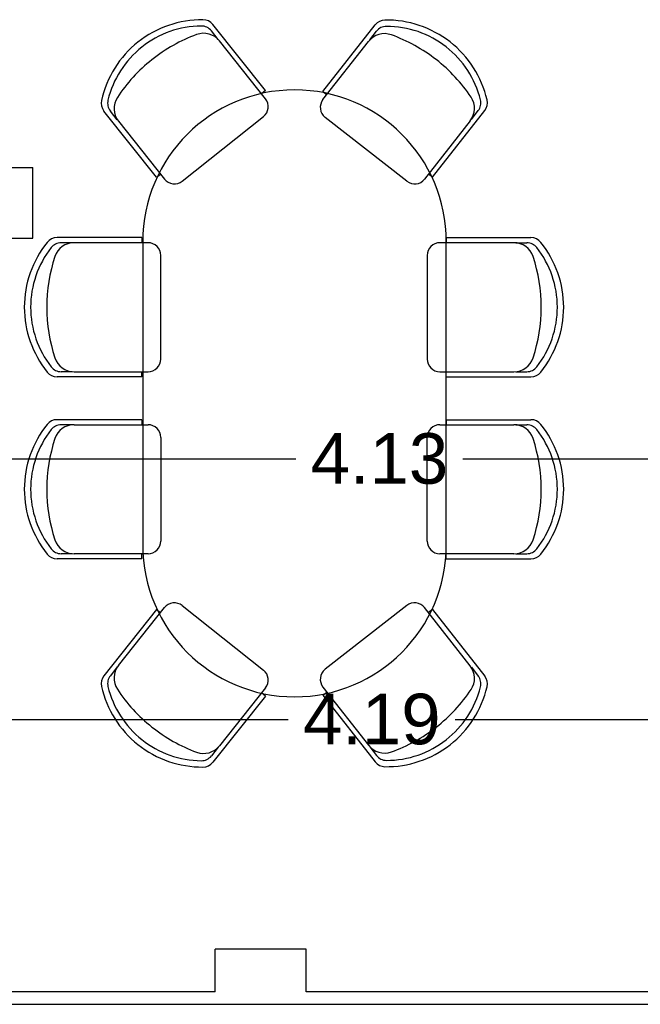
# Model space of a CAD drawing. Header units: metres. Extents: x -1 to 436, y -6 to 57.
# Tile 7 of 33: x 406.81 to 409.26, y 13.2 to 17.09. Entities that reach past the tile are written whole.
import ezdxf

# ---------------------------------------------------------------- set-up
doc = ezdxf.new("R2010")
doc.units = ezdxf.units.M
doc.header["$PDMODE"] = 65
doc.linetypes.add('CONTINUA', pattern=[0])
for name, color, linetype, lineweight in [('PB COTES', 7, 'CONTINUA', 25), ('PB LOCALS', 7, 'CONTINUA', 25), ('PB MOBLES', 7, 'CONTINUA', 25), ('PB MURS++', 7, 'CONTINUA', 25), ('PC MURS ACTUAL', 7, 'CONTINUA', 25)]:
    doc.layers.add(name, color=color, linetype=linetype, lineweight=lineweight)
doc.styles.add('ARIAL', font='arial.ttf')
doc.dimstyles.new('DIMSTYLE_5', dxfattribs={"dimtxt": 0.2, "dimasz": 0.2, "dimexe": 0, "dimexo": 1e-06, "dimgap": 0.1, "dimtad": 0, "dimrnd": 0.01, "dimzin": 4, "dimdsep": 46, "dimtxsty": 'ARIAL', "dimblk1": 'ALL_ML_STRICH', "dimblk2": 'ALL_ML_STRICH', "dimsah": 1, "dimcen": 0, "dimse1": 1, "dimse2": 1, "dimclrd": 2, "dimclre": 2, "dimclrt": 2, "dimadec": 0, "dimazin": 0, "dimtfac": 1, "dimtdec": 0, "dimtix": 1, "dimtmove": 2, "dimatfit": 3, "dimfxl": 0, "dimtzin": 0, "dimlwd": 0, "dimlwe": 35, "dimarcsym": 0})

# ---------------------------------------------------------------- blocks, each defined once
blk = doc.blocks.new('OBJETO_COMPLEJO_0')
at = {"layer": 'PB MOBLES', "linetype": 'CONTINUA', "transparency": 33554687}
for p, q in [((407.2928, 16.2165), (407.2928, 15.0165)), ((408.4927, 15.0165), (408.4927, 16.2165))]:
    blk.add_line(p, q, dxfattribs=at)
for centre, start, end in [((407.8928, 16.2165), 0.0001, 179.9999), ((407.8928, 15.0165), 180.0001, 359.9999)]:
    blk.add_arc(centre, 0.5999, start, end, dxfattribs=at)
blk = doc.blocks.new('ALL_ML_STRICH')
at = {"color": 0, "linetype": 'ByBlock', "lineweight": -2}
for p, q in [((0, -0.5), (0, 0.5)), ((-0.3, -0.3), (0.3, 0.3)), ((-1, 0), (0.5, 0))]:
    blk.add_line(p, q, dxfattribs=at)
blk = doc.blocks.new('*D141')
at = {"layer": 'DEFPOINTS', "color": 2, "linetype": 'CONTINUA', "lineweight": 35, "transparency": 33554687}
for p in [(406.0913, 14.3274), (406.0913, 13.2006), (410.2764, 13.2006)]:
    blk.add_point(p, dxfattribs=at)
at = {"layer": 'PB COTES', "color": 2, "linetype": 'CONTINUA', "lineweight": -2, "transparency": 33554687}
for p, q in [((406.0913, 14.3274), (407.8681, 14.3274)), ((408.5281, 14.3274), (410.2764, 14.3274))]:
    blk.add_line(p, q, dxfattribs=at)
at = {"layer": 'PB COTES', "color": 2, "linetype": 'CONTINUA', "lineweight": 35, "transparency": 33554687, "xscale": 0.2, "yscale": 0.2, "zscale": 0.2, "rotation": 180}
blk.add_blockref('ALL_ML_STRICH', (406.0913, 14.3274), dxfattribs=at)
at = {"layer": 'PB COTES', "color": 2, "linetype": 'CONTINUA', "lineweight": 35, "transparency": 33554687, "xscale": 0.2, "yscale": 0.2, "zscale": 0.2}
blk.add_blockref('ALL_ML_STRICH', (410.2764, 14.3274), dxfattribs=at)
at = {"layer": 'PB COTES', "color": 2, "linetype": 'CONTINUA', "lineweight": 35, "transparency": 33554687, "insert": (408.1981, 14.3274), "char_height": 0.2, "width": 0.8, "attachment_point": 5, "style": 'ARIAL'}
blk.add_mtext('\\A1;{\\A1;{4.19\\H0.132000;\\S^ ;}}', dxfattribs=at)
blk = doc.blocks.new('*D171')
at = {"layer": 'DEFPOINTS', "color": 2, "linetype": 'CONTINUA', "lineweight": 35, "transparency": 33554687}
for p in [(410.2764, 16.6826), (406.1513, 15.3577), (406.1513, 13.5717)]:
    blk.add_point(p, dxfattribs=at)
at = {"layer": 'PB COTES', "color": 2, "linetype": 'CONTINUA', "lineweight": -2, "transparency": 33554687}
for p, q in [((406.1513, 15.3577), (407.8983, 15.3577)), ((408.5583, 15.3577), (410.2764, 15.3577))]:
    blk.add_line(p, q, dxfattribs=at)
at = {"layer": 'PB COTES', "color": 2, "linetype": 'CONTINUA', "lineweight": 35, "transparency": 33554687, "xscale": 0.2, "yscale": 0.2, "zscale": 0.2, "rotation": 180}
blk.add_blockref('ALL_ML_STRICH', (406.1513, 15.3577), dxfattribs=at)
at = {"layer": 'PB COTES', "color": 2, "linetype": 'CONTINUA', "lineweight": 35, "transparency": 33554687, "xscale": 0.2, "yscale": 0.2, "zscale": 0.2}
blk.add_blockref('ALL_ML_STRICH', (410.2764, 15.3577), dxfattribs=at)
at = {"layer": 'PB COTES', "color": 2, "linetype": 'CONTINUA', "lineweight": 35, "transparency": 33554687, "insert": (408.2283, 15.3577), "char_height": 0.2, "width": 0.8, "attachment_point": 5, "style": 'ARIAL'}
blk.add_mtext('\\A1;{\\A1;{4.13\\H0.132000;\\S^ ;}}', dxfattribs=at)

msp = doc.modelspace()

# ---------------------------------------------------------------- linework, layer by layer
at = {"layer": 'PB LOCALS', "color": 7, "linetype": 'CONTINUA', "lineweight": 25, "transparency": 33554687}
msp.add_line((406.14645, 13.20078), (410.27645, 13.20078), dxfattribs=at)
at = {"layer": 'PB MOBLES', "color": 180, "transparency": 33554687}
for p, q in [((407.77784, 16.81342), (407.5698, 17.07517)), ((408.00508, 16.81008), (408.21101, 17.07348)), ((407.59151, 17.01571), (407.56413, 17.05016)), ((408.18978, 17.01386), (408.21689, 17.04853)), ((407.77793, 16.78117), (407.59604, 17.01001)), ((408.00525, 16.77783), (408.1853, 17.00812)), ((407.77784, 16.81342), (407.76219, 16.80097)), ((408.00508, 16.81008), (408.02083, 16.79776)), ((407.34728, 16.4712), (407.13924, 16.73294)), ((407.19226, 16.69838), (407.16488, 16.73282)), ((407.44893, 16.45581), (407.7699, 16.71092)), ((408.33685, 16.45512), (408.01385, 16.70764)), ((408.43837, 16.47132), (408.64431, 16.73473)), ((408.59157, 16.69974), (408.61867, 16.73441)), ((407.19679, 16.69268), (407.37868, 16.46384)), ((408.58708, 16.694), (408.40704, 16.46371)), ((407.34728, 16.4712), (407.36294, 16.48364)), ((408.43837, 16.47132), (408.42262, 16.48364)), ((407.28865, 16.23215), (406.9543, 16.23215)), ((407.01435, 16.21215), (406.97035, 16.21215)), ((407.31395, 16.21215), (407.02163, 16.21215)), ((407.28865, 16.23215), (407.28865, 16.21215)), ((408.75975, 16.21215), (408.46743, 16.21215)), ((408.49273, 16.23215), (408.49273, 16.21215)), ((408.49273, 16.23215), (408.82708, 16.23215)), ((408.76703, 16.21215), (408.81104, 16.21215)), ((407.36395, 15.75215), (407.36395, 16.16215)), ((408.41743, 16.16215), (408.41743, 15.75215)), ((407.01435, 15.70215), (406.97035, 15.70215)), ((407.02163, 15.70215), (407.31395, 15.70215)), ((407.28865, 15.68215), (407.28865, 15.70215)), ((408.46743, 15.70215), (408.75975, 15.70215)), ((408.49273, 15.68215), (408.49273, 15.70215)), ((408.76703, 15.70215), (408.81104, 15.70215)), ((407.28865, 15.68215), (406.9543, 15.68215)), ((408.49273, 15.68215), (408.82708, 15.68215)), ((407.28865, 15.51243), (406.9543, 15.51243)), ((407.28865, 15.51243), (407.28865, 15.49243)), ((408.49273, 15.51243), (408.49273, 15.49243)), ((408.49273, 15.51243), (408.82708, 15.51243)), ((407.01435, 15.49243), (406.97035, 15.49243)), ((407.02163, 15.49243), (407.31395, 15.49243)), ((408.46743, 15.49243), (408.75975, 15.49243)), ((408.76703, 15.49243), (408.81104, 15.49243)), ((407.36395, 15.44243), (407.36395, 15.03243)), ((408.41743, 15.03243), (408.41743, 15.44243)), ((407.28865, 14.96243), (406.9543, 14.96243)), ((407.01435, 14.98243), (406.97035, 14.98243)), ((407.31395, 14.98243), (407.02163, 14.98243)), ((407.28865, 14.96243), (407.28865, 14.98243)), ((408.75975, 14.98243), (408.46743, 14.98243)), ((408.49273, 14.96243), (408.49273, 14.98243)), ((408.49273, 14.96243), (408.82708, 14.96243)), ((408.76703, 14.98243), (408.81104, 14.98243)), ((407.34728, 14.76174), (407.13924, 14.5)), ((407.19679, 14.54026), (407.37868, 14.7691)), ((407.34728, 14.76174), (407.36294, 14.7493)), ((407.44893, 14.77713), (407.7699, 14.52202)), ((408.33685, 14.77782), (408.01385, 14.52529)), ((408.58708, 14.53893), (408.40704, 14.76923)), ((408.43837, 14.76162), (408.42262, 14.7493)), ((408.43837, 14.76162), (408.64431, 14.49821)), ((407.19226, 14.53456), (407.16488, 14.50011)), ((408.59157, 14.5332), (408.61867, 14.49853)), ((407.77793, 14.45177), (407.59604, 14.22293)), ((408.00525, 14.45511), (408.1853, 14.22481)), ((407.77784, 14.41952), (407.5698, 14.15777)), ((407.77784, 14.41952), (407.76219, 14.43196)), ((408.00508, 14.42286), (408.02083, 14.43518)), ((408.00508, 14.42286), (408.21101, 14.15945)), ((407.59151, 14.21723), (407.56413, 14.18278)), ((408.18978, 14.21908), (408.21689, 14.18441))]:
    msp.add_line(p, q, dxfattribs=at)
for centre, radius, start, end in [((407.52811, 16.68565), 0.40842, 89.59367, 128.47884), ((407.53066, 17.04405), 0.05, 38.47884, 89.59367), ((408.2504, 17.04269), 0.05, 90.86645, 141.98127), ((408.25582, 16.68431), 0.40842, 51.98127, 90.86645), ((407.52811, 16.68565), 0.38342, 90.53804, 128.47884), ((407.52498, 17.01905), 0.05, 38.47884, 90.53804), ((408.25628, 17.01773), 0.05, 89.92208, 141.98127), ((408.25582, 16.68431), 0.38342, 51.98127, 89.92208), ((407.72516, 16.44011), 0.63435, 110.23694, 128.61194), ((407.53341, 16.96023), 0.08, 38.47884, 110.23694), ((408.24832, 16.95885), 0.08, 70.22317, 141.98127), ((408.06076, 16.4372), 0.63435, 51.84817, 70.22317), ((407.52811, 16.68565), 0.40842, 128.47884, 167.36401), ((407.52811, 16.68565), 0.38342, 128.47884, 166.41964), ((408.25582, 16.68431), 0.38342, 14.04047, 51.98127), ((408.25582, 16.68431), 0.40842, 13.0961, 51.98127), ((407.72285, 16.43827), 0.63435, 128.34573, 146.72074), ((408.06308, 16.43539), 0.63435, 33.73938, 52.11438), ((407.25942, 16.74245), 0.08, 146.72074, 218.47884), ((407.73878, 16.75006), 0.05, 308.47884, 38.47884), ((408.52406, 16.74328), 0.08, 321.98127, 33.73938), ((407.17838, 16.76405), 0.05, 167.36401, 218.47884), ((407.20402, 16.76394), 0.05, 166.41964, 218.47884), ((408.04464, 16.74703), 0.05, 141.98127, 231.98127), ((408.57928, 16.7652), 0.05, 321.98127, 14.04047), ((408.60492, 16.76553), 0.05, 321.98127, 13.0961), ((407.41782, 16.49495), 0.05, 218.47884, 308.47884), ((408.36765, 16.49451), 0.05, 231.98127, 321.98127), ((407.23329, 15.95715), 0.40842, 141.11483, 180), ((406.9543, 16.18215), 0.05, 90, 141.11483), ((406.97035, 16.16215), 0.05, 90, 142.0592), ((407.02163, 16.13215), 0.08, 90, 161.7581), ((407.31395, 16.16215), 0.05, 0, 90), ((408.46743, 16.16215), 0.05, 90, 180), ((408.75975, 16.13215), 0.08, 18.2419, 90), ((408.81104, 16.16215), 0.05, 37.9408, 90), ((408.82708, 16.18215), 0.05, 38.88517, 90), ((408.54809, 15.95715), 0.40842, 0, 38.88517), ((407.23329, 15.95715), 0.38342, 142.0592, 180), ((408.54809, 15.95715), 0.38342, 0, 37.9408), ((407.54812, 15.95862), 0.63435, 161.7581, 180.1331), ((408.23327, 15.95862), 0.63435, 359.8669, 18.2419), ((407.23329, 15.95715), 0.40842, 180, 218.88517), ((407.23329, 15.95715), 0.38342, 180, 217.9408), ((407.54812, 15.95567), 0.63435, 179.8669, 198.2419), ((408.23327, 15.95567), 0.63435, 341.7581, 0.1331), ((408.54809, 15.95715), 0.38342, 322.0592, 0), ((408.54809, 15.95715), 0.40842, 321.11483, 0), ((407.02163, 15.78215), 0.08, 198.2419, 270), ((407.31395, 15.75215), 0.05, 270, 0), ((408.46743, 15.75215), 0.05, 180, 270), ((408.75975, 15.78215), 0.08, 270, 341.7581), ((406.9543, 15.73215), 0.05, 218.88517, 270), ((406.97035, 15.75215), 0.05, 217.9408, 270), ((408.81104, 15.75215), 0.05, 270, 322.0592), ((408.82708, 15.73215), 0.05, 270, 321.11483), ((406.9543, 15.46243), 0.05, 90, 141.11483), ((408.82708, 15.46243), 0.05, 38.88517, 90), ((407.23329, 15.23743), 0.40842, 141.11483, 180), ((407.23329, 15.23743), 0.38342, 142.0592, 180), ((406.97035, 15.44243), 0.05, 90, 142.0592), ((407.02163, 15.41243), 0.08, 90, 161.7581), ((407.31395, 15.44243), 0.05, 0, 90), ((408.46743, 15.44243), 0.05, 90, 180), ((408.75975, 15.41243), 0.08, 18.2419, 90), ((408.81104, 15.44243), 0.05, 37.9408, 90), ((408.54809, 15.23743), 0.38342, 0, 37.9408), ((408.54809, 15.23743), 0.40842, 0, 38.88517), ((407.54812, 15.2389), 0.63435, 161.7581, 180.1331), ((408.23327, 15.2389), 0.63435, 359.8669, 18.2419), ((407.23329, 15.23743), 0.40842, 180, 218.88517), ((407.23329, 15.23743), 0.38342, 180, 217.9408), ((407.54812, 15.23596), 0.63435, 179.8669, 198.2419), ((408.23327, 15.23596), 0.63435, 341.7581, 0.1331), ((408.54809, 15.23743), 0.38342, 322.0592, 0), ((408.54809, 15.23743), 0.40842, 321.11483, 0), ((407.02163, 15.06243), 0.08, 198.2419, 270), ((407.31395, 15.03243), 0.05, 270, 0), ((408.46743, 15.03243), 0.05, 180, 270), ((408.75975, 15.06243), 0.08, 270, 341.7581), ((406.97035, 15.03243), 0.05, 217.9408, 270), ((408.81104, 15.03243), 0.05, 270, 322.0592), ((406.9543, 15.01243), 0.05, 218.88517, 270), ((408.82708, 15.01243), 0.05, 270, 321.11483), ((407.41782, 14.73799), 0.05, 51.52116, 141.52116), ((408.36765, 14.73843), 0.05, 38.01873, 128.01873), ((407.25942, 14.49048), 0.08, 141.52116, 213.27926), ((408.04464, 14.4859), 0.05, 128.01873, 218.01873), ((408.52406, 14.48966), 0.08, 326.26062, 38.01873), ((407.17838, 14.46888), 0.05, 141.52116, 192.63599), ((407.20402, 14.469), 0.05, 141.52116, 193.58036), ((407.73878, 14.48288), 0.05, 321.52116, 51.52116), ((408.57928, 14.46773), 0.05, 345.95953, 38.01873), ((408.60492, 14.46741), 0.05, 346.9039, 38.01873), ((407.52811, 14.54729), 0.40842, 192.63599, 231.52116), ((407.52811, 14.54729), 0.38342, 193.58036, 231.52116), ((407.72285, 14.79466), 0.63435, 213.27926, 231.65427), ((408.06308, 14.79755), 0.63435, 307.88562, 326.26062), ((408.25582, 14.54862), 0.38342, 308.01873, 345.95953), ((408.25582, 14.54862), 0.40842, 308.01873, 346.9039), ((407.72516, 14.79283), 0.63435, 231.38806, 249.76306), ((408.06076, 14.79574), 0.63435, 289.77683, 308.15183), ((407.52811, 14.54729), 0.40842, 231.52116, 270.40633), ((407.52811, 14.54729), 0.38342, 231.52116, 269.46196), ((407.53341, 14.2727), 0.08, 249.76306, 321.52116), ((408.24832, 14.27409), 0.08, 218.01873, 289.77683), ((408.25582, 14.54862), 0.40842, 269.13355, 308.01873), ((408.25582, 14.54862), 0.38342, 270.07792, 308.01873), ((407.52498, 14.21389), 0.05, 269.46196, 321.52116), ((408.25628, 14.21521), 0.05, 218.01873, 270.07792), ((407.53066, 14.18888), 0.05, 270.40633, 321.52116), ((408.2504, 14.19025), 0.05, 218.01873, 269.13355)]:
    msp.add_arc(centre, radius, start, end, dxfattribs=at)
at = {"layer": 'PB MURS++', "color": 7, "linetype": 'CONTINUA', "lineweight": 25, "transparency": 33554687}
msp.add_line((391.69645, 13.20078), (410.27645, 13.20078), dxfattribs=at)
at = {"layer": 'PC MURS ACTUAL', "color": 180, "transparency": 33554687}
for p, q in [((406.72836, 16.50959), (406.85836, 16.50959)), ((406.85836, 16.22959), (406.85836, 16.50959)), ((406.61836, 16.22959), (406.85836, 16.22959)), ((407.57874, 13.24959), (407.57874, 13.41859)), ((407.93874, 13.41859), (407.57874, 13.41859)), ((407.93874, 13.24959), (407.93874, 13.41859)), ((407.57874, 13.24959), (404.63874, 13.24959)), ((410.86874, 13.24959), (407.93874, 13.24959))]:
    msp.add_line(p, q, dxfattribs=at)

# ---------------------------------------------------------------- block references
at = {"layer": 'PB MOBLES', "linetype": 'CONTINUA', "transparency": 33554687}
msp.add_blockref('OBJETO_COMPLEJO_0', (0, 0), dxfattribs=at)

# ---------------------------------------------------------------- dimensions: what is measured, and where the dimension line sits
at = {"layer": 'PB COTES', "color": 2, "linetype": 'CONTINUA', "lineweight": 35, "transparency": 33554687}
for base, p1, p2, picture, middle in [((410.27645, 15.35765), (406.15127, 13.5717), (410.27645, 16.68257), '*D171', (408.22831, 15.35765)), ((410.27645, 14.32739), (406.09127, 13.20061), (410.27645, 13.20061), '*D141', (408.1981, 14.32739))]:
    dim = msp.add_linear_dim(base=base, p1=p1, p2=p2, dimstyle='DIMSTYLE_5', override={"dimpost": '<>', "dimclrd": 2, "dimclre": 2, "dimclrt": 2, "dimlwd": 0, "dimlwe": 35}, dxfattribs=at)
    dim.commit()
    dim.dimension.update_dxf_attribs({"geometry": picture, "text_midpoint": middle, "dimtype": 160})

doc.saveas('drawing.dxf')
